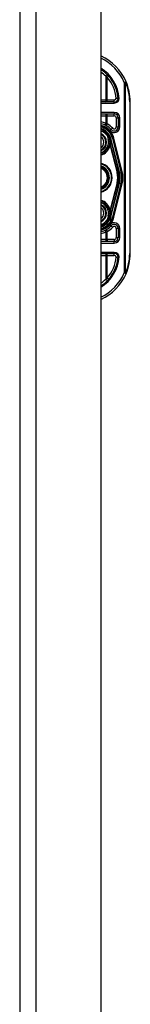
# Model space of a CAD drawing. Header units: inches. Extents: x 7 to 171, y 11 to 89.
# Tile 117 of 128: x 104.15 to 105.24, y 41.71 to 51.44. Entities that reach past the tile are written whole.
import ezdxf

# ---------------------------------------------------------------- set-up
doc = ezdxf.new("R2010")
doc.units = ezdxf.units.IN
doc.header["$MEASUREMENT"] = 0
doc.layers.add('Visible Edges(ANSI)', color=7, linetype='Continuous', lineweight=25)
doc.layers.add('Visible Tangent Edges(ANSI)', color=7, linetype='Continuous', lineweight=25)

msp = doc.modelspace()

# ---------------------------------------------------------------- linework, layer by layer
at = {"layer": 'Visible Edges(ANSI)'}
for p, q in [((104.1466, 67.6177), (104.1466, 32.1367)), ((104.9466, 67.6177), (104.9466, 32.1367)), ((105.0788, 50.6253), (104.9466, 50.6253)), ((105.2361, 49.1272), (105.2361, 50.6272)), ((104.9466, 50.5072), (105.0786, 50.5072)), ((105.118, 50.4678), (105.118, 50.3784)), ((105.0233, 50.3006), (105.0228, 50.3012)), ((105.0408, 50.2604), (105.0441, 50.2476)), ((105.0444, 50.2465), (105.0454, 50.2419)), ((105.0454, 50.2419), (105.1241, 49.9315)), ((105.1481, 49.9376), (105.0647, 50.2664)), ((105.0668, 50.2662), (105.1488, 49.9366)), ((105.1241, 49.823), (105.0454, 49.5125)), ((105.0647, 49.488), (105.1481, 49.8169)), ((105.1488, 49.8178), (105.0668, 49.4882)), ((105.0235, 49.4541), (105.0228, 49.4533)), ((105.043, 49.5024), (105.0409, 49.4941)), ((105.0454, 49.5125), (105.0436, 49.5048)), ((105.118, 49.3761), (105.118, 49.2867)), ((105.0786, 49.2473), (104.9466, 49.2473)), ((104.9466, 49.1292), (105.0788, 49.1292))]:
    msp.add_line(p, q, dxfattribs=at)
at = {"layer": 'Visible Edges(ANSI)', "flags": 128}
for points in [[(105.118, 50.6609), (105.1179, 50.6609), (105.1178, 50.6609), (105.1176, 50.6609), (105.1173, 50.6609), (105.1169, 50.6609), (105.1165, 50.6609), (105.1159, 50.6609), (105.1153, 50.6609), (105.1146, 50.6609), (105.1139, 50.661), (105.1131, 50.661), (105.1122, 50.661), (105.1112, 50.661), (105.1102, 50.661), (105.1092, 50.661), (105.1081, 50.661), (105.1069, 50.661), (105.1057, 50.6611), (105.1045, 50.6611), (105.1033, 50.6611), (105.102, 50.6612), (105.1008, 50.6612), (105.0995, 50.6612), (105.0982, 50.6613)], [(105.1279, 50.6609), (105.1272, 50.6609), (105.1266, 50.6609), (105.1259, 50.6609), (105.1253, 50.6609), (105.1247, 50.6609), (105.1241, 50.6609), (105.1235, 50.6609), (105.1229, 50.6609), (105.1224, 50.6609), (105.1219, 50.6609), (105.1214, 50.6609), (105.1209, 50.6609), (105.1204, 50.6609), (105.12, 50.6609), (105.1197, 50.6609), (105.1193, 50.6609), (105.119, 50.6609), (105.1187, 50.6609), (105.1185, 50.6609), (105.1183, 50.6609), (105.1182, 50.6609), (105.1181, 50.6609), (105.118, 50.6609), (105.118, 50.6609)], [(105.0235, 49.4541), (105.0235, 49.4541), (105.0235, 49.4541), (105.0234, 49.454), (105.0234, 49.454), (105.0233, 49.454), (105.0233, 49.4539), (105.0233, 49.4539), (105.0232, 49.4539), (105.0232, 49.4539), (105.0231, 49.4538), (105.0231, 49.4538), (105.023, 49.4538), (105.023, 49.4537), (105.0229, 49.4537), (105.0229, 49.4537), (105.0228, 49.4537), (105.0228, 49.4537), (105.0228, 49.4536), (105.0227, 49.4536), (105.0227, 49.4536), (105.0226, 49.4536), (105.0226, 49.4536), (105.0225, 49.4535), (105.0225, 49.4535)], [(105.0237, 49.4543), (105.0237, 49.4543), (105.0237, 49.4543), (105.0237, 49.4543), (105.0237, 49.4543), (105.0236, 49.4543), (105.0236, 49.4543), (105.0236, 49.4543), (105.0236, 49.4542), (105.0236, 49.4542), (105.0236, 49.4542), (105.0236, 49.4542), (105.0236, 49.4542), (105.0236, 49.4542), (105.0236, 49.4542), (105.0236, 49.4542), (105.0236, 49.4542), (105.0236, 49.4542), (105.0236, 49.4542), (105.0236, 49.4542), (105.0236, 49.4542), (105.0236, 49.4542), (105.0235, 49.4541), (105.0235, 49.4541), (105.0235, 49.4541)], [(105.0451, 49.5126), (105.045, 49.5122), (105.0449, 49.5117), (105.0449, 49.5113), (105.0448, 49.5108), (105.0447, 49.5104), (105.0447, 49.5099), (105.0446, 49.5095), (105.0445, 49.5091), (105.0444, 49.5086), (105.0443, 49.5082), (105.0443, 49.5078), (105.0442, 49.5074), (105.0441, 49.5069), (105.044, 49.5065), (105.0439, 49.5061), (105.0438, 49.5057), (105.0437, 49.5053), (105.0436, 49.5049), (105.0435, 49.5045), (105.0434, 49.504), (105.0433, 49.5036), (105.0432, 49.5032), (105.0431, 49.5028), (105.043, 49.5024)], [(105.0982, 49.0932), (105.0995, 49.0932), (105.1008, 49.0933), (105.102, 49.0933), (105.1033, 49.0933), (105.1045, 49.0934), (105.1057, 49.0934), (105.1069, 49.0934), (105.1081, 49.0934), (105.1092, 49.0935), (105.1102, 49.0935), (105.1112, 49.0935), (105.1122, 49.0935), (105.1131, 49.0935), (105.1139, 49.0935), (105.1146, 49.0935), (105.1153, 49.0935), (105.1159, 49.0935), (105.1165, 49.0935), (105.1169, 49.0935), (105.1173, 49.0935), (105.1176, 49.0935), (105.1178, 49.0935), (105.1179, 49.0935), (105.118, 49.0935)], [(105.1279, 49.0935), (105.1272, 49.0935), (105.1266, 49.0935), (105.1259, 49.0935), (105.1253, 49.0935), (105.1247, 49.0935), (105.1241, 49.0935), (105.1235, 49.0935), (105.1229, 49.0935), (105.1224, 49.0935), (105.1219, 49.0935), (105.1214, 49.0935), (105.1209, 49.0935), (105.1204, 49.0935), (105.12, 49.0935), (105.1197, 49.0935), (105.1193, 49.0935), (105.119, 49.0935), (105.1187, 49.0935), (105.1185, 49.0935), (105.1183, 49.0935), (105.1182, 49.0935), (105.1181, 49.0935), (105.118, 49.0935), (105.118, 49.0935)]]:
    msp.add_lwpolyline(points, dxfattribs=at)
at = {"layer": 'Visible Edges(ANSI)'}
for centre, radius, start, end in [((104.7361, 50.6272), 0.5, 23.44387, 65.10226), ((104.7361, 50.6272), 0.3834, 5.04314, 56.6966), ((104.7361, 50.6272), 0.5, 0, 23.44387), ((105.0788, 50.6646), 0.0394, 270, 354.60623), ((105.0786, 50.4678), 0.0394, 0, 90), ((104.9101, 50.2272), 0.187, 41.89689, 78.74974), ((104.9101, 50.2272), 0.1615, 13.97087, 76.93795), ((104.9101, 50.2272), 0.1595, 14.22405, 76.77121), ((104.9101, 50.2272), 0.1348, 33.26022, 74.29036), ((105.0786, 50.3784), 0.0394, 221.89689, 0), ((104.9101, 50.2272), 0.089, 294.21189, 65.78811), ((104.9101, 50.2272), 0.1285, 286.50843, 1.32276), ((105.0225, 50.2998), 0.0011, 33.21896, 43.49073), ((104.9101, 50.2272), 0.1349, 14.22405, 32.87053), ((104.9942, 50.235), 0.0514, 12.94897, 14.18759), ((104.9101, 49.8772), 0.1437, 284.71366, 75.28634), ((104.9101, 49.8772), 0.1102, 289.33599, 70.66401), ((104.9101, 49.8772), 0.1004, 291.31952, 68.68048), ((104.9101, 49.8772), 0.2208, 345.77595, 14.22405), ((104.9101, 49.8772), 0.2455, 345.77595, 14.22405), ((104.9101, 49.8772), 0.246, 346.02913, 13.97087), ((104.9101, 49.5272), 0.1285, 358.97557, 73.49157), ((104.9101, 49.5272), 0.089, 294.21189, 65.78811), ((104.9101, 49.5272), 0.1615, 283.06205, 346.02913), ((104.9101, 49.5272), 0.1595, 283.22879, 345.77595), ((104.9101, 49.5272), 0.1348, 285.70964, 326.73978), ((104.9101, 49.5272), 0.135, 327.29811, 345.77595), ((104.9101, 49.5272), 0.187, 281.25026, 318.10311), ((105.0786, 49.3761), 0.0394, 0, 138.10311), ((105.0786, 49.2867), 0.0394, 270, 0), ((104.7361, 49.1272), 0.3834, 303.3034, 354.95686), ((105.0788, 49.0898), 0.0394, 5.39377, 90), ((104.7361, 49.1272), 0.5, 336.55613, 0), ((104.7361, 49.1272), 0.5, 294.89774, 336.55613)]:
    msp.add_arc(centre, radius, start, end, dxfattribs=at)
at = {"layer": 'Visible Tangent Edges(ANSI)'}
for p, q in [((104.3076, 32.1367), (104.3076, 67.6177)), ((104.9943, 50.8795), (104.9943, 50.6449)), ((105.0241, 50.8803), (105.0093, 50.8673)), ((105.0093, 50.6449), (105.0093, 50.8673)), ((105.1768, 50.8183), (105.1948, 50.8262)), ((105.1768, 50.8183), (105.1768, 48.9361)), ((105.1907, 50.8183), (105.1768, 50.8183)), ((105.1907, 48.9361), (105.1907, 50.8183)), ((104.9943, 50.6449), (104.9466, 50.6449)), ((104.9466, 50.6154), (105.0788, 50.6154)), ((105.0093, 50.6449), (104.9943, 50.6449)), ((105.0093, 50.6253), (105.0093, 50.6449)), ((105.0788, 50.6449), (105.0093, 50.6449)), ((105.0788, 50.6253), (105.0788, 50.6449)), ((105.0788, 50.6154), (105.0788, 50.6253)), ((105.2361, 50.6272), (105.2303, 50.6272)), ((105.2303, 50.6272), (105.2303, 49.1272)), ((105.0786, 50.5229), (104.9466, 50.5229)), ((105.0093, 50.4875), (105.0093, 50.5072)), ((105.0786, 50.5229), (105.0786, 50.5072)), ((105.0786, 50.4875), (105.0786, 50.5072)), ((104.9466, 50.4875), (104.9943, 50.4875)), ((104.9943, 50.4875), (104.9943, 50.4143)), ((104.9943, 50.4875), (105.0093, 50.4875)), ((105.0093, 50.4086), (105.0093, 50.4875)), ((105.0093, 50.4875), (105.0786, 50.4875)), ((105.0983, 50.4678), (105.118, 50.4678)), ((105.0983, 50.4678), (105.0983, 50.3784)), ((105.1337, 50.4678), (105.118, 50.4678)), ((105.1337, 50.3784), (105.1337, 50.4678)), ((105.0093, 50.4086), (104.9998, 50.3913)), ((105.0376, 50.3416), (105.0493, 50.3521)), ((105.064, 50.3653), (105.0493, 50.3521)), ((105.0983, 50.3784), (105.118, 50.3784)), ((105.1337, 50.3784), (105.118, 50.3784)), ((105.0103, 50.2955), (105.0077, 50.2938)), ((105.0077, 50.2938), (105.0107, 50.2945)), ((105.0077, 50.2938), (105.0177, 50.2545)), ((105.0207, 50.2553), (105.0107, 50.2945)), ((105.0207, 50.2553), (105.0177, 50.2545)), ((105.0207, 50.2553), (105.0332, 50.2584)), ((105.0225, 50.3009), (105.0222, 50.3008)), ((105.0228, 50.3012), (105.0225, 50.3009)), ((105.0225, 50.3004), (105.0226, 50.3005)), ((105.0227, 50.2999), (105.0228, 50.2999)), ((105.0227, 50.2999), (105.0332, 50.2584)), ((105.0333, 50.2585), (105.0228, 50.2999)), ((105.0234, 50.3004), (105.0232, 50.3003)), ((105.0332, 50.2584), (105.0333, 50.2585)), ((105.0385, 50.2302), (105.0383, 50.2302)), ((105.0386, 50.2384), (105.0384, 50.2384)), ((105.0408, 50.2604), (105.0407, 50.2603)), ((105.0407, 50.2603), (105.0439, 50.2475)), ((105.0408, 50.2604), (105.0455, 50.2616)), ((105.0441, 50.2476), (105.0439, 50.2475)), ((105.0443, 50.2439), (105.0444, 50.2439)), ((105.0448, 50.2417), (105.0451, 50.2418)), ((105.0448, 50.2417), (105.1234, 49.9313)), ((105.0451, 50.2418), (105.0454, 50.2419)), ((105.1289, 49.9327), (105.0455, 50.2616)), ((105.0647, 50.2664), (105.0609, 50.2655)), ((105.0609, 50.2655), (105.1443, 49.9366)), ((105.0649, 50.2657), (105.0668, 50.2662)), ((105.0745, 50.2681), (105.0668, 50.2662)), ((105.1565, 49.9385), (105.0745, 50.2681)), ((105.0345, 50.1953), (105.0383, 50.1944)), ((105.0383, 50.1944), (105.1061, 49.9269)), ((105.1121, 49.9284), (105.0428, 50.2017)), ((105.1121, 49.9284), (105.1061, 49.9269)), ((105.1121, 49.9284), (105.1234, 49.9313)), ((105.1241, 49.9315), (105.1234, 49.9313)), ((105.1241, 49.9315), (105.1289, 49.9327)), ((105.1481, 49.9376), (105.1443, 49.9366)), ((105.1488, 49.9366), (105.1483, 49.9365)), ((105.1488, 49.9366), (105.1565, 49.9385)), ((105.1061, 49.8275), (105.0383, 49.5601)), ((105.0428, 49.5527), (105.1121, 49.826)), ((105.1121, 49.826), (105.1061, 49.8275)), ((105.1121, 49.826), (105.1234, 49.8231)), ((105.1234, 49.8231), (105.0448, 49.5127)), ((105.0455, 49.4929), (105.1289, 49.8218)), ((105.1443, 49.8179), (105.0609, 49.489)), ((105.0745, 49.4863), (105.1565, 49.8159)), ((105.1241, 49.823), (105.1234, 49.8231)), ((105.1241, 49.823), (105.1289, 49.8218)), ((105.1481, 49.8169), (105.1443, 49.8179)), ((105.1488, 49.8178), (105.1483, 49.818)), ((105.1488, 49.8178), (105.1565, 49.8159)), ((105.0345, 49.5591), (105.0383, 49.5601)), ((105.0177, 49.5), (105.0077, 49.4607)), ((105.0107, 49.4599), (105.0077, 49.4607)), ((105.0077, 49.4607), (105.0103, 49.4589)), ((105.0107, 49.4599), (105.0207, 49.4992)), ((105.0207, 49.4992), (105.0177, 49.5)), ((105.0207, 49.4992), (105.0332, 49.496)), ((105.0222, 49.4537), (105.0225, 49.4535)), ((105.0225, 49.454), (105.0226, 49.454)), ((105.0225, 49.4535), (105.0228, 49.4533)), ((105.0332, 49.496), (105.0227, 49.4546)), ((105.0227, 49.4546), (105.0228, 49.4546)), ((105.0228, 49.4546), (105.0333, 49.496)), ((105.0332, 49.496), (105.0333, 49.496)), ((105.0385, 49.5249), (105.0381, 49.5249)), ((105.0386, 49.5161), (105.0383, 49.516)), ((105.0455, 49.4929), (105.0409, 49.4941)), ((105.0451, 49.5126), (105.0448, 49.5127)), ((105.0454, 49.5125), (105.0451, 49.5126)), ((105.0609, 49.489), (105.0647, 49.488)), ((105.0668, 49.4882), (105.0649, 49.4887)), ((105.0668, 49.4882), (105.0745, 49.4863)), ((104.9943, 49.3402), (104.9943, 49.267)), ((104.9998, 49.3632), (105.0093, 49.3459)), ((105.0093, 49.267), (105.0093, 49.3459)), ((105.0493, 49.4023), (105.0376, 49.4129)), ((105.0493, 49.4023), (105.064, 49.3892)), ((105.118, 49.3761), (105.0983, 49.3761)), ((105.0983, 49.3761), (105.0983, 49.2867)), ((105.118, 49.3761), (105.1337, 49.3761)), ((105.1337, 49.2867), (105.1337, 49.3761)), ((104.9943, 49.267), (104.9466, 49.267)), ((105.0093, 49.267), (104.9943, 49.267)), ((105.0093, 49.267), (105.0093, 49.2473)), ((105.0786, 49.267), (105.0093, 49.267)), ((105.0786, 49.267), (105.0786, 49.2473)), ((105.0786, 49.2316), (105.0786, 49.2473)), ((105.0983, 49.2867), (105.118, 49.2867)), ((105.1337, 49.2867), (105.118, 49.2867)), ((104.9466, 49.2316), (105.0786, 49.2316)), ((105.0788, 49.139), (104.9466, 49.139)), ((104.9466, 49.1095), (104.9943, 49.1095)), ((104.9943, 49.1095), (105.0093, 49.1095)), ((104.9943, 49.1095), (104.9943, 48.875)), ((105.0093, 49.1095), (105.0093, 49.1292)), ((105.0093, 49.1095), (105.0788, 49.1095)), ((105.0093, 48.8871), (105.0093, 49.1095)), ((105.0788, 49.139), (105.0788, 49.1292)), ((105.0788, 49.1095), (105.0788, 49.1292)), ((105.2361, 49.1272), (105.2303, 49.1272)), ((105.0093, 48.8871), (105.0241, 48.8742)), ((105.1768, 48.9361), (105.1907, 48.9361)), ((105.1948, 48.9283), (105.1768, 48.9361))]:
    msp.add_line(p, q, dxfattribs=at)
at = {"layer": 'Visible Tangent Edges(ANSI)', "flags": 128}
for points in [[(104.9943, 50.8795), (104.995, 50.879), (104.9956, 50.8785), (104.9962, 50.878), (104.9969, 50.8775), (104.9975, 50.877), (104.9981, 50.8765), (104.9988, 50.876), (104.9994, 50.8755), (105, 50.875), (105.0006, 50.8745), (105.0013, 50.874), (105.0019, 50.8735), (105.0025, 50.873), (105.0031, 50.8725), (105.0037, 50.872), (105.0044, 50.8714), (105.005, 50.8709), (105.0056, 50.8704), (105.0062, 50.8699), (105.0068, 50.8694), (105.0074, 50.8689), (105.0081, 50.8684), (105.0087, 50.8678), (105.0093, 50.8673)], [(105.0093, 50.4086), (105.0087, 50.4088), (105.008, 50.4091), (105.0074, 50.4093), (105.0068, 50.4096), (105.0062, 50.4098), (105.0056, 50.4101), (105.0049, 50.4103), (105.0043, 50.4106), (105.0037, 50.4108), (105.0031, 50.411), (105.0025, 50.4113), (105.0018, 50.4115), (105.0012, 50.4118), (105.0006, 50.412), (105, 50.4122), (104.9993, 50.4125), (104.9987, 50.4127), (104.9981, 50.4129), (104.9975, 50.4132), (104.9968, 50.4134), (104.9962, 50.4136), (104.9956, 50.4138), (104.995, 50.4141), (104.9943, 50.4143)], [(105.0222, 50.3008), (105.0217, 50.3006), (105.0212, 50.3003), (105.0207, 50.3001), (105.0202, 50.2999), (105.0197, 50.2997), (105.0192, 50.2995), (105.0187, 50.2993), (105.0182, 50.299), (105.0177, 50.2988), (105.0172, 50.2986), (105.0167, 50.2984), (105.0162, 50.2982), (105.0157, 50.2979), (105.0152, 50.2977), (105.0147, 50.2975), (105.0143, 50.2973), (105.0138, 50.2971), (105.0133, 50.2968), (105.0128, 50.2966), (105.0123, 50.2964), (105.0118, 50.2962), (105.0113, 50.296), (105.0108, 50.2957), (105.0103, 50.2955)], [(105.0107, 50.2945), (105.0112, 50.2948), (105.0117, 50.295), (105.0122, 50.2952), (105.0127, 50.2954), (105.0132, 50.2957), (105.0137, 50.2959), (105.0142, 50.2961), (105.0147, 50.2963), (105.0152, 50.2965), (105.0157, 50.2968), (105.0162, 50.297), (105.0167, 50.2972), (105.0172, 50.2974), (105.0177, 50.2977), (105.0182, 50.2979), (105.0187, 50.2981), (105.0192, 50.2983), (105.0197, 50.2985), (105.0202, 50.2988), (105.0207, 50.299), (105.0212, 50.2992), (105.0217, 50.2994), (105.0222, 50.2996), (105.0227, 50.2999)], [(105.0222, 50.3008), (105.0222, 50.3008), (105.0222, 50.3007), (105.0223, 50.3007), (105.0223, 50.3007), (105.0223, 50.3007), (105.0223, 50.3007), (105.0223, 50.3007), (105.0223, 50.3007), (105.0223, 50.3006), (105.0223, 50.3006), (105.0223, 50.3006), (105.0224, 50.3006), (105.0224, 50.3006), (105.0224, 50.3006), (105.0224, 50.3006), (105.0224, 50.3005), (105.0224, 50.3005), (105.0224, 50.3005), (105.0224, 50.3005), (105.0224, 50.3005), (105.0225, 50.3005), (105.0225, 50.3005), (105.0225, 50.3004), (105.0225, 50.3004)], [(105.0226, 50.3005), (105.0226, 50.3005), (105.0226, 50.3005), (105.0226, 50.3005), (105.0226, 50.3006), (105.0226, 50.3006), (105.0226, 50.3006), (105.0226, 50.3006), (105.0226, 50.3006), (105.0226, 50.3007), (105.0226, 50.3007), (105.0226, 50.3007), (105.0225, 50.3007), (105.0225, 50.3007), (105.0225, 50.3008), (105.0225, 50.3008), (105.0225, 50.3008), (105.0225, 50.3008), (105.0225, 50.3008), (105.0225, 50.3009), (105.0225, 50.3009), (105.0225, 50.3009), (105.0225, 50.3009), (105.0225, 50.3009), (105.0225, 50.3009)], [(105.0225, 50.3009), (105.0225, 50.3009), (105.0225, 50.3009), (105.0225, 50.3009), (105.0225, 50.3009), (105.0225, 50.3008), (105.0225, 50.3008), (105.0225, 50.3008), (105.0225, 50.3008), (105.0225, 50.3008), (105.0225, 50.3007), (105.0225, 50.3007), (105.0225, 50.3007), (105.0225, 50.3007), (105.0225, 50.3006), (105.0225, 50.3006), (105.0225, 50.3006), (105.0225, 50.3006), (105.0225, 50.3006), (105.0225, 50.3005), (105.0225, 50.3005), (105.0225, 50.3005), (105.0225, 50.3005), (105.0225, 50.3005), (105.0225, 50.3004)], [(105.0233, 50.3006), (105.0232, 50.3006), (105.0232, 50.3006), (105.0232, 50.3007), (105.0232, 50.3007), (105.0231, 50.3007), (105.0231, 50.3007), (105.0231, 50.3008), (105.023, 50.3008), (105.023, 50.3008), (105.023, 50.3008), (105.0229, 50.3008), (105.0229, 50.3008), (105.0229, 50.3008), (105.0228, 50.3009), (105.0228, 50.3009), (105.0228, 50.3009), (105.0227, 50.3009), (105.0227, 50.3009), (105.0227, 50.3009), (105.0226, 50.3009), (105.0226, 50.3009), (105.0226, 50.3009), (105.0225, 50.3009), (105.0225, 50.3009)], [(105.0225, 50.3009), (105.0225, 50.3009), (105.0226, 50.3009), (105.0226, 50.3009), (105.0226, 50.3009), (105.0227, 50.3008), (105.0227, 50.3008), (105.0227, 50.3008), (105.0228, 50.3008), (105.0228, 50.3007), (105.0228, 50.3007), (105.0228, 50.3007), (105.0229, 50.3007), (105.0229, 50.3006), (105.0229, 50.3006), (105.023, 50.3006), (105.023, 50.3006), (105.023, 50.3005), (105.0231, 50.3005), (105.0231, 50.3005), (105.0231, 50.3005), (105.0231, 50.3004), (105.0232, 50.3004), (105.0232, 50.3004), (105.0232, 50.3003)], [(105.0225, 50.3004), (105.0225, 50.3004), (105.0225, 50.3004), (105.0225, 50.3004), (105.0225, 50.3003), (105.0225, 50.3003), (105.0226, 50.3003), (105.0226, 50.3003), (105.0226, 50.3002), (105.0226, 50.3002), (105.0226, 50.3002), (105.0226, 50.3002), (105.0226, 50.3002), (105.0226, 50.3001), (105.0226, 50.3001), (105.0226, 50.3001), (105.0226, 50.3001), (105.0226, 50.3), (105.0227, 50.3), (105.0227, 50.3), (105.0227, 50.3), (105.0227, 50.2999), (105.0227, 50.2999), (105.0227, 50.2999), (105.0227, 50.2999)], [(105.0228, 50.2999), (105.0228, 50.2999), (105.0228, 50.3), (105.0228, 50.3), (105.0228, 50.3), (105.0228, 50.3), (105.0228, 50.3001), (105.0228, 50.3001), (105.0228, 50.3001), (105.0228, 50.3001), (105.0228, 50.3002), (105.0228, 50.3002), (105.0228, 50.3002), (105.0227, 50.3002), (105.0227, 50.3003), (105.0227, 50.3003), (105.0227, 50.3003), (105.0227, 50.3003), (105.0227, 50.3004), (105.0227, 50.3004), (105.0227, 50.3004), (105.0227, 50.3004), (105.0227, 50.3004), (105.0226, 50.3005), (105.0226, 50.3005)], [(105.0384, 50.2384), (105.0384, 50.238), (105.0384, 50.2377), (105.0384, 50.2374), (105.0383, 50.237), (105.0383, 50.2367), (105.0383, 50.2363), (105.0383, 50.236), (105.0383, 50.2357), (105.0383, 50.2353), (105.0383, 50.235), (105.0383, 50.2346), (105.0383, 50.2343), (105.0383, 50.2339), (105.0383, 50.2336), (105.0383, 50.2333), (105.0383, 50.2329), (105.0383, 50.2326), (105.0383, 50.2322), (105.0383, 50.2319), (105.0383, 50.2316), (105.0383, 50.2312), (105.0383, 50.2309), (105.0383, 50.2305), (105.0383, 50.2302)], [(105.0444, 50.2439), (105.044, 50.2451), (105.0437, 50.2463), (105.0433, 50.2475), (105.0429, 50.2487), (105.0424, 50.2499), (105.042, 50.2511), (105.0415, 50.2522), (105.0409, 50.2534), (105.0404, 50.2545), (105.0396, 50.2555), (105.039, 50.2547), (105.0389, 50.2534), (105.0389, 50.2522), (105.0388, 50.2509), (105.0388, 50.2497), (105.0387, 50.2484), (105.0387, 50.2472), (105.0386, 50.2459), (105.0386, 50.2446), (105.0385, 50.2434), (105.0385, 50.2421), (105.0385, 50.2409), (105.0384, 50.2396), (105.0384, 50.2384)], [(105.0385, 50.2302), (105.0385, 50.2305), (105.0385, 50.2309), (105.0385, 50.2312), (105.0385, 50.2316), (105.0385, 50.2319), (105.0385, 50.2322), (105.0385, 50.2326), (105.0385, 50.2329), (105.0385, 50.2333), (105.0385, 50.2336), (105.0385, 50.2339), (105.0385, 50.2343), (105.0385, 50.2346), (105.0385, 50.235), (105.0385, 50.2353), (105.0385, 50.2356), (105.0385, 50.236), (105.0385, 50.2363), (105.0385, 50.2367), (105.0385, 50.237), (105.0385, 50.2374), (105.0385, 50.2377), (105.0385, 50.238), (105.0386, 50.2384)], [(105.0386, 50.2384), (105.0386, 50.2396), (105.0386, 50.2409), (105.0387, 50.2421), (105.0387, 50.2434), (105.0387, 50.2446), (105.0388, 50.2459), (105.0388, 50.2472), (105.0388, 50.2484), (105.0388, 50.2497), (105.0389, 50.2509), (105.0389, 50.2522), (105.039, 50.2534), (105.0391, 50.2547), (105.0396, 50.2555), (105.0403, 50.2545), (105.0409, 50.2533), (105.0414, 50.2522), (105.0419, 50.251), (105.0423, 50.2499), (105.0428, 50.2487), (105.0432, 50.2475), (105.0436, 50.2463), (105.0439, 50.2451), (105.0443, 50.2439)], [(105.0439, 50.2475), (105.044, 50.2473), (105.044, 50.247), (105.0441, 50.2468), (105.0441, 50.2466), (105.0442, 50.2463), (105.0442, 50.2461), (105.0443, 50.2459), (105.0443, 50.2456), (105.0444, 50.2454), (105.0444, 50.2452), (105.0445, 50.2449), (105.0445, 50.2447), (105.0446, 50.2444), (105.0446, 50.2442), (105.0447, 50.244), (105.0447, 50.2437), (105.0448, 50.2435), (105.0448, 50.2433), (105.0449, 50.243), (105.0449, 50.2428), (105.0449, 50.2425), (105.045, 50.2423), (105.045, 50.2421), (105.0451, 50.2418)], [(105.0443, 50.2439), (105.0443, 50.2438), (105.0443, 50.2437), (105.0443, 50.2436), (105.0444, 50.2435), (105.0444, 50.2435), (105.0444, 50.2434), (105.0445, 50.2433), (105.0445, 50.2432), (105.0445, 50.2431), (105.0446, 50.243), (105.0446, 50.2429), (105.0446, 50.2428), (105.0447, 50.2428), (105.0447, 50.2427), (105.0447, 50.2426), (105.0448, 50.2425), (105.0448, 50.2424), (105.0448, 50.2423), (105.0449, 50.2422), (105.0449, 50.2422), (105.0449, 50.2421), (105.045, 50.242), (105.045, 50.2419), (105.0451, 50.2418)], [(105.0443, 50.2439), (105.0443, 50.2438), (105.0443, 50.2437), (105.0443, 50.2436), (105.0443, 50.2435), (105.0444, 50.2435), (105.0444, 50.2434), (105.0444, 50.2433), (105.0444, 50.2432), (105.0444, 50.2431), (105.0445, 50.243), (105.0445, 50.2429), (105.0445, 50.2428), (105.0445, 50.2427), (105.0445, 50.2426), (105.0446, 50.2426), (105.0446, 50.2425), (105.0446, 50.2424), (105.0446, 50.2423), (105.0447, 50.2422), (105.0447, 50.2421), (105.0447, 50.242), (105.0447, 50.2419), (105.0447, 50.2418), (105.0448, 50.2417)], [(105.0451, 50.2418), (105.045, 50.242), (105.045, 50.2422), (105.045, 50.2424), (105.045, 50.2426), (105.045, 50.2428), (105.0449, 50.243), (105.0449, 50.2432), (105.0449, 50.2434), (105.0449, 50.2436), (105.0448, 50.2438), (105.0448, 50.244), (105.0448, 50.2442), (105.0448, 50.2444), (105.0447, 50.2446), (105.0447, 50.2447), (105.0447, 50.2449), (105.0446, 50.2451), (105.0446, 50.2453), (105.0446, 50.2455), (105.0445, 50.2457), (105.0445, 50.2459), (105.0444, 50.2461), (105.0444, 50.2463), (105.0444, 50.2465)], [(105.0451, 50.2418), (105.045, 50.2419), (105.045, 50.242), (105.045, 50.2421), (105.0449, 50.2422), (105.0449, 50.2423), (105.0449, 50.2423), (105.0449, 50.2424), (105.0448, 50.2425), (105.0448, 50.2426), (105.0448, 50.2427), (105.0447, 50.2428), (105.0447, 50.2429), (105.0447, 50.243), (105.0447, 50.2431), (105.0446, 50.2431), (105.0446, 50.2432), (105.0446, 50.2433), (105.0446, 50.2434), (105.0445, 50.2435), (105.0445, 50.2436), (105.0445, 50.2437), (105.0444, 50.2438), (105.0444, 50.2439), (105.0444, 50.2439)], [(105.0383, 50.1944), (105.0385, 50.1947), (105.0388, 50.195), (105.039, 50.1953), (105.0392, 50.1956), (105.0394, 50.1959), (105.0396, 50.1963), (105.0398, 50.1966), (105.04, 50.1969), (105.0402, 50.1972), (105.0403, 50.1975), (105.0405, 50.1978), (105.0407, 50.1981), (105.0409, 50.1985), (105.0411, 50.1988), (105.0413, 50.1991), (105.0415, 50.1994), (105.0417, 50.1997), (105.0418, 50.2), (105.042, 50.2003), (105.0422, 50.2006), (105.0424, 50.2009), (105.0425, 50.2012), (105.0427, 50.2014), (105.0428, 50.2017)], [(105.0428, 49.5527), (105.0427, 49.553), (105.0425, 49.5533), (105.0424, 49.5536), (105.0422, 49.5539), (105.042, 49.5542), (105.0418, 49.5545), (105.0417, 49.5548), (105.0415, 49.5551), (105.0413, 49.5554), (105.0411, 49.5557), (105.0409, 49.556), (105.0407, 49.5563), (105.0405, 49.5566), (105.0403, 49.5569), (105.0402, 49.5573), (105.04, 49.5576), (105.0398, 49.5579), (105.0396, 49.5582), (105.0394, 49.5585), (105.0392, 49.5588), (105.039, 49.5591), (105.0388, 49.5595), (105.0385, 49.5598), (105.0383, 49.5601)], [(105.0103, 49.4589), (105.0108, 49.4587), (105.0113, 49.4585), (105.0118, 49.4583), (105.0123, 49.4581), (105.0128, 49.4578), (105.0133, 49.4576), (105.0138, 49.4574), (105.0143, 49.4572), (105.0147, 49.457), (105.0152, 49.4567), (105.0157, 49.4565), (105.0162, 49.4563), (105.0167, 49.4561), (105.0172, 49.4559), (105.0177, 49.4556), (105.0182, 49.4554), (105.0187, 49.4552), (105.0192, 49.455), (105.0197, 49.4548), (105.0202, 49.4546), (105.0207, 49.4543), (105.0212, 49.4541), (105.0217, 49.4539), (105.0222, 49.4537)], [(105.0227, 49.4546), (105.0222, 49.4548), (105.0217, 49.455), (105.0212, 49.4553), (105.0207, 49.4555), (105.0202, 49.4557), (105.0197, 49.4559), (105.0192, 49.4561), (105.0187, 49.4564), (105.0182, 49.4566), (105.0177, 49.4568), (105.0172, 49.457), (105.0167, 49.4572), (105.0162, 49.4575), (105.0157, 49.4577), (105.0152, 49.4579), (105.0147, 49.4581), (105.0142, 49.4584), (105.0137, 49.4586), (105.0132, 49.4588), (105.0127, 49.459), (105.0122, 49.4593), (105.0117, 49.4595), (105.0112, 49.4597), (105.0107, 49.4599)], [(105.0225, 49.454), (105.0225, 49.454), (105.0225, 49.454), (105.0225, 49.454), (105.0224, 49.454), (105.0224, 49.454), (105.0224, 49.4539), (105.0224, 49.4539), (105.0224, 49.4539), (105.0224, 49.4539), (105.0224, 49.4539), (105.0224, 49.4539), (105.0224, 49.4539), (105.0223, 49.4538), (105.0223, 49.4538), (105.0223, 49.4538), (105.0223, 49.4538), (105.0223, 49.4538), (105.0223, 49.4538), (105.0223, 49.4538), (105.0223, 49.4537), (105.0223, 49.4537), (105.0222, 49.4537), (105.0222, 49.4537), (105.0222, 49.4537)], [(105.0227, 49.4546), (105.0227, 49.4546), (105.0227, 49.4545), (105.0227, 49.4545), (105.0227, 49.4545), (105.0227, 49.4545), (105.0227, 49.4544), (105.0226, 49.4544), (105.0226, 49.4544), (105.0226, 49.4544), (105.0226, 49.4544), (105.0226, 49.4543), (105.0226, 49.4543), (105.0226, 49.4543), (105.0226, 49.4543), (105.0226, 49.4542), (105.0226, 49.4542), (105.0226, 49.4542), (105.0226, 49.4542), (105.0225, 49.4541), (105.0225, 49.4541), (105.0225, 49.4541), (105.0225, 49.4541), (105.0225, 49.4541), (105.0225, 49.454)], [(105.0225, 49.4535), (105.0225, 49.4535), (105.0225, 49.4536), (105.0225, 49.4536), (105.0225, 49.4536), (105.0225, 49.4536), (105.0225, 49.4536), (105.0225, 49.4536), (105.0225, 49.4537), (105.0225, 49.4537), (105.0225, 49.4537), (105.0225, 49.4537), (105.0225, 49.4537), (105.0226, 49.4538), (105.0226, 49.4538), (105.0226, 49.4538), (105.0226, 49.4538), (105.0226, 49.4538), (105.0226, 49.4539), (105.0226, 49.4539), (105.0226, 49.4539), (105.0226, 49.4539), (105.0226, 49.4539), (105.0226, 49.4539), (105.0226, 49.454)], [(105.0225, 49.454), (105.0225, 49.454), (105.0225, 49.454), (105.0225, 49.454), (105.0225, 49.4539), (105.0225, 49.4539), (105.0225, 49.4539), (105.0225, 49.4539), (105.0225, 49.4539), (105.0225, 49.4538), (105.0225, 49.4538), (105.0225, 49.4538), (105.0225, 49.4538), (105.0225, 49.4537), (105.0225, 49.4537), (105.0225, 49.4537), (105.0225, 49.4537), (105.0225, 49.4537), (105.0225, 49.4536), (105.0225, 49.4536), (105.0225, 49.4536), (105.0225, 49.4536), (105.0225, 49.4536), (105.0225, 49.4535), (105.0225, 49.4535)], [(105.0226, 49.454), (105.0226, 49.454), (105.0227, 49.454), (105.0227, 49.454), (105.0227, 49.4541), (105.0227, 49.4541), (105.0227, 49.4541), (105.0227, 49.4541), (105.0227, 49.4542), (105.0227, 49.4542), (105.0227, 49.4542), (105.0227, 49.4542), (105.0228, 49.4543), (105.0228, 49.4543), (105.0228, 49.4543), (105.0228, 49.4543), (105.0228, 49.4544), (105.0228, 49.4544), (105.0228, 49.4544), (105.0228, 49.4544), (105.0228, 49.4545), (105.0228, 49.4545), (105.0228, 49.4545), (105.0228, 49.4545), (105.0228, 49.4546)], [(105.0381, 49.5249), (105.0381, 49.5246), (105.0381, 49.5242), (105.0381, 49.5238), (105.0381, 49.5235), (105.0381, 49.5231), (105.0381, 49.5227), (105.0381, 49.5223), (105.0381, 49.522), (105.0381, 49.5216), (105.0381, 49.5212), (105.0381, 49.5209), (105.0381, 49.5205), (105.0381, 49.5201), (105.0382, 49.5198), (105.0382, 49.5194), (105.0382, 49.519), (105.0382, 49.5186), (105.0382, 49.5183), (105.0382, 49.5179), (105.0382, 49.5175), (105.0382, 49.5172), (105.0382, 49.5168), (105.0383, 49.5164), (105.0383, 49.516)], [(105.0383, 49.516), (105.0383, 49.5147), (105.0384, 49.5133), (105.0384, 49.512), (105.0385, 49.5107), (105.0385, 49.5093), (105.0386, 49.508), (105.0386, 49.5068), (105.0387, 49.5055), (105.0387, 49.5041), (105.0388, 49.5026), (105.0389, 49.5013), (105.039, 49.5), (105.0395, 49.4989), (105.0404, 49.5), (105.0409, 49.501), (105.0414, 49.502), (105.0419, 49.5032), (105.0425, 49.5047), (105.0431, 49.5062), (105.0435, 49.5075), (105.044, 49.5088), (105.0444, 49.5102), (105.0448, 49.5115), (105.0451, 49.5126)], [(105.0386, 49.5161), (105.0386, 49.5164), (105.0386, 49.5168), (105.0386, 49.5172), (105.0386, 49.5175), (105.0386, 49.5179), (105.0386, 49.5183), (105.0385, 49.5186), (105.0385, 49.519), (105.0385, 49.5194), (105.0385, 49.5198), (105.0385, 49.5201), (105.0385, 49.5205), (105.0385, 49.5209), (105.0385, 49.5212), (105.0385, 49.5216), (105.0385, 49.522), (105.0385, 49.5223), (105.0385, 49.5227), (105.0385, 49.5231), (105.0385, 49.5235), (105.0385, 49.5238), (105.0385, 49.5242), (105.0385, 49.5246), (105.0385, 49.5249)], [(105.0448, 49.5127), (105.0445, 49.5116), (105.0441, 49.5103), (105.0437, 49.5089), (105.0433, 49.5075), (105.0429, 49.5062), (105.0423, 49.5048), (105.0418, 49.5033), (105.0413, 49.5021), (105.0409, 49.5011), (105.0403, 49.5), (105.0395, 49.4989), (105.0391, 49.5), (105.039, 49.5013), (105.0389, 49.5026), (105.0389, 49.5041), (105.0389, 49.5055), (105.0388, 49.5068), (105.0388, 49.508), (105.0388, 49.5093), (105.0388, 49.5107), (105.0387, 49.512), (105.0387, 49.5133), (105.0386, 49.5147), (105.0386, 49.5161)], [(104.9943, 49.3402), (104.995, 49.3404), (104.9956, 49.3406), (104.9962, 49.3409), (104.9968, 49.3411), (104.9975, 49.3413), (104.9981, 49.3415), (104.9987, 49.3418), (104.9993, 49.342), (105, 49.3422), (105.0006, 49.3425), (105.0012, 49.3427), (105.0018, 49.3429), (105.0025, 49.3432), (105.0031, 49.3434), (105.0037, 49.3437), (105.0043, 49.3439), (105.0049, 49.3441), (105.0056, 49.3444), (105.0062, 49.3446), (105.0068, 49.3449), (105.0074, 49.3451), (105.008, 49.3454), (105.0087, 49.3456), (105.0093, 49.3459)], [(105.0093, 48.8871), (105.0087, 48.8866), (105.0081, 48.8861), (105.0074, 48.8856), (105.0068, 48.8851), (105.0062, 48.8846), (105.0056, 48.884), (105.005, 48.8835), (105.0044, 48.883), (105.0037, 48.8825), (105.0031, 48.882), (105.0025, 48.8815), (105.0019, 48.881), (105.0013, 48.8805), (105.0006, 48.88), (105, 48.8795), (104.9994, 48.879), (104.9988, 48.8784), (104.9981, 48.8779), (104.9975, 48.8774), (104.9969, 48.8769), (104.9962, 48.8764), (104.9956, 48.876), (104.995, 48.8755), (104.9943, 48.875)]]:
    msp.add_lwpolyline(points, dxfattribs=at)
at = {"layer": 'Visible Tangent Edges(ANSI)'}
for centre, radius, start, end in [((104.7361, 50.6272), 0.4803, 23.44387, 64.00746), ((104.7361, 50.6272), 0.3932, 4.91869, 57.6338), ((104.7324, 50.6272), 0.3637, 43.91864, 53.90936), ((104.7361, 50.6272), 0.3637, 5.37198, 41.31041), ((104.75, 50.6272), 0.4803, 0, 23.44387), ((105.0788, 50.6646), 0.0197, 270, 350.19439), ((105.0788, 50.6646), 0.0492, 270, 355.70402), ((105.0786, 50.4678), 0.0551, 0, 90), ((104.9064, 50.2272), 0.2067, 64.81439, 78.77922), ((105.0786, 50.4678), 0.0197, 0, 90), ((104.9101, 50.2272), 0.1713, 41.89689, 77.69976), ((104.9101, 50.2272), 0.1694, 13.97087, 77.55517), ((104.9101, 50.2272), 0.1556, 14.22405, 76.43009), ((104.9101, 50.2272), 0.1397, 14.22405, 74.85384), ((104.9101, 50.2272), 0.1341, 33.26022, 74.20592), ((104.9101, 50.2272), 0.1212, 34.28046, 72.47775), ((104.9101, 50.2272), 0.1181, 34.28046, 72.00427), ((104.9101, 50.2272), 0.0929, 293.12504, 66.87496), ((104.9101, 50.2272), 0.2067, 41.89689, 61.329), ((105.0786, 50.3784), 0.0551, 221.89689, 0), ((105.0786, 50.3784), 0.0197, 221.89689, 0), ((104.9101, 50.2272), 0.0855, 295.28082, 64.71918), ((104.9101, 50.2272), 0.0655, 303.87297, 56.12703), ((104.9101, 50.2272), 0.1272, 286.68208, 14.22405), ((104.9101, 50.2272), 0.127, 286.70295, 14.22405), ((104.9101, 50.2272), 0.1141, 288.66216, 14.22405), ((104.9101, 50.2272), 0.111, 289.20151, 14.22405), ((104.9101, 50.2272), 0.1283, 286.53449, 1.32276), ((104.9101, 50.2272), 0.1347, 14.22405, 32.87053), ((104.9131, 50.228), 0.1324, 348.55856, 4.78788), ((104.9131, 50.228), 0.1324, 4.78788, 5.96323), ((104.9101, 50.2272), 0.1324, 286.00409, 345.62741), ((104.9101, 49.8772), 0.1476, 284.31282, 75.68718), ((104.9101, 49.8772), 0.1433, 284.755, 75.245), ((104.9101, 49.8772), 0.1417, 284.92336, 75.07664), ((104.9101, 49.8772), 0.1415, 284.95057, 75.04943), ((104.9101, 49.8772), 0.1212, 287.52995, 72.47005), ((104.9101, 49.8772), 0.1187, 287.91478, 72.08522), ((104.9101, 49.8772), 0.1142, 288.64416, 71.35584), ((104.9101, 49.8772), 0.2022, 345.77595, 14.22405), ((104.9101, 49.8772), 0.2084, 345.77595, 14.22405), ((104.9101, 49.8772), 0.2201, 345.77595, 14.22405), ((104.9101, 49.8772), 0.2257, 345.77595, 14.22405), ((104.9101, 49.8772), 0.2416, 345.77595, 14.22405), ((104.9101, 49.8772), 0.2539, 346.02913, 13.97087), ((104.9101, 49.5272), 0.1324, 14.37259, 73.99591), ((104.9101, 49.5272), 0.1281, 358.97557, 73.43936), ((104.9101, 49.5272), 0.1272, 345.77595, 73.31792), ((104.9101, 49.5272), 0.127, 345.77595, 73.29705), ((104.9101, 49.5272), 0.1141, 345.77595, 71.33784), ((104.9101, 49.5272), 0.111, 345.77595, 70.79849), ((104.9101, 49.5272), 0.0929, 293.12504, 66.87496), ((104.9101, 49.5272), 0.0855, 295.28082, 64.71918), ((104.9101, 49.5272), 0.0655, 303.87297, 56.12703), ((104.9131, 49.5265), 0.1324, 355.21212, 11.44144), ((104.9101, 49.5272), 0.1397, 285.14616, 345.77595), ((104.9101, 49.5272), 0.1556, 283.56991, 345.77595), ((104.9101, 49.5272), 0.1694, 282.44483, 346.02913), ((104.9101, 49.5272), 0.1181, 287.99573, 325.71954), ((104.9101, 49.5272), 0.1212, 287.52225, 325.71954), ((104.9101, 49.5272), 0.1341, 285.79408, 326.73978), ((104.9131, 49.5265), 0.1324, 354.03677, 355.21212), ((104.9101, 49.5272), 0.1713, 282.30024, 318.10311), ((104.9064, 49.5272), 0.2067, 281.22078, 295.18561), ((104.9101, 49.5272), 0.2067, 298.671, 318.10311), ((105.0786, 49.3761), 0.0551, 0, 138.10311), ((105.0786, 49.3761), 0.0197, 0, 138.10311), ((105.0786, 49.2867), 0.0551, 270, 0), ((105.0786, 49.2867), 0.0197, 270, 0), ((104.7361, 49.1272), 0.3932, 302.3662, 355.08131), ((104.7361, 49.1272), 0.3637, 318.68959, 354.62802), ((105.0788, 49.0898), 0.0492, 4.29598, 90), ((105.0788, 49.0898), 0.0197, 9.80561, 90), ((104.75, 49.1272), 0.4803, 336.55613, 0), ((104.7361, 49.1272), 0.4803, 295.99254, 336.55613), ((104.7324, 49.1272), 0.3637, 306.09064, 316.08136)]:
    msp.add_arc(centre, radius, start, end, dxfattribs=at)
for centre, major_axis, ratio, start_param, end_param in [((104.9981, 50.8795), (0.0142, 0.0137), 0.132897, 0, 1.707941), ((105.1768, 50.8183), (0.0181, 0.0078), 0.369668, 5.41831, 6.283185), ((104.9981, 50.6449), (0, -0.0197), 0.189796, 4.712389, 6.283185), ((104.9981, 50.4875), (0, 0.0197), 0.189796, 0, 1.570796), ((104.9981, 50.4143), (-0.0084, -0.0178), 0.172316, 4.793245, 6.283185), ((105.0077, 50.2938), (-0.00162, 0.00359), 0.779727, 4.57537, 4.849408), ((105.042, 50.2383), (-0.00392, -0.00033), 0.20302, 3.827587, 5.777438), ((105.0399, 50.201), (-0.00386, 0.00078), 0.480398, 3.927124, 6.283185), ((105.0399, 49.5535), (-0.00386, -0.00078), 0.480398, 0, 2.356061), ((105.0077, 49.4607), (0.00162, 0.00359), 0.779727, 4.57537, 4.849408), ((105.042, 49.5162), (0.00392, -0.00033), 0.20302, 3.675455, 5.59719), ((104.9981, 49.3402), (-0.0084, 0.0178), 0.172316, 0, 1.48994), ((104.9981, 49.267), (0, -0.0197), 0.189796, 4.712389, 6.283185), ((104.9981, 49.1095), (0, 0.0197), 0.189796, 0, 1.570796), ((104.9981, 48.875), (0.0142, -0.0137), 0.132897, 4.575244, 6.283185), ((105.1768, 48.9361), (0.0181, -0.0078), 0.369668, 0, 0.864875)]:
    msp.add_ellipse(centre, major_axis=major_axis, ratio=ratio, start_param=start_param, end_param=end_param, dxfattribs=at)

doc.saveas('drawing.dxf')
